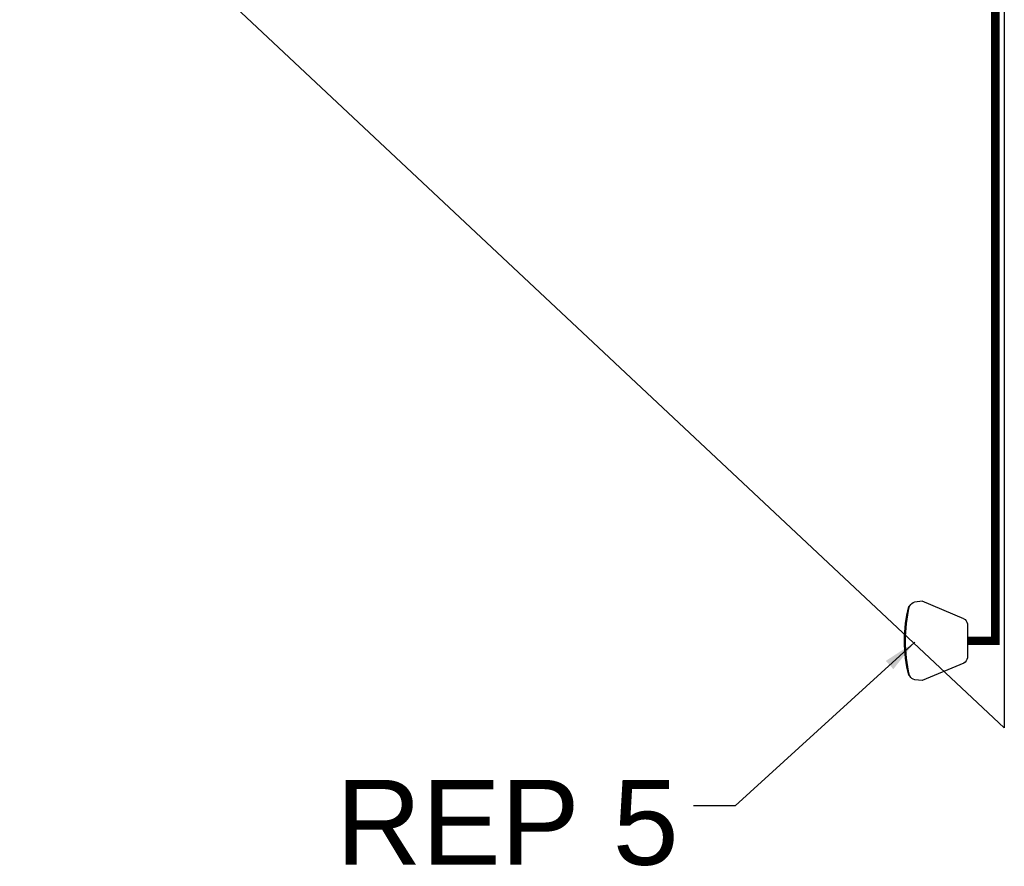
# Model space of a CAD drawing. Header units: millimetres. Extents: x 40090 to 187415, y -53271 to 40260.
# Tile 87 of 256: x 71847 to 73586, y 12419 to 13915. Entities that reach past the tile are written whole.
import ezdxf

# ---------------------------------------------------------------- set-up
doc = ezdxf.new("R2010")
doc.units = ezdxf.units.MM
doc.linetypes.add('ACAD_ISO12W100', pattern=[21, 12, -3, 0, -3, 0, -3])
doc.layers.add('AVM_kabelová_trasa_podhled', color=4, linetype='ACAD_ISO12W100', lineweight=30)
doc.layers.add('AVM_reproduktor', color=6, linetype='Continuous')
doc.styles.add('AVM', font='arial.ttf')
doc.styles.get("Standard").update_dxf_attribs({"font": 'arial.ttf'})
doc.dimstyles.new('AVM-1_50', dxfattribs={"dimscale": 40, "dimtxt": 2.5, "dimasz": 2.5, "dimexe": 1.25, "dimexo": 0.625, "dimtad": 1, "dimdec": 0, "dimrnd": 1, "dimtxsty": 'AVM', "dimcen": 2.5, "dimclrd": 256, "dimclre": 256, "dimclrt": 256, "dimadec": 0, "dimazin": 0, "dimtfac": 1, "dimtdec": 0, "dimtmove": 0, "dimatfit": 3, "dimfxl": 0, "dimarcsym": 0})

# ---------------------------------------------------------------- blocks, each defined once
blk = doc.blocks.new('jbl-c23')
for p, q in [((30.1, 0), (-30.1, 0)), ((-39.2, -6.1), (-69.9, -80.1)), ((39.2, -6.1), (69.9, -80.1)), ((-69.9, -80.1), (-68.7, -93)), ((69.9, -80.1), (68.7, -93)), ((-61.9, -101.5), (-61.9, -102)), ((61.9, -102), (61.9, -101.5))]:
    blk.add_line(p, q)
for centre, radius, start, end in [((-28.3, -12.6), 12.7, 98.1096, 149.3904), ((28.3, -12.6), 12.7, 30.6096, 81.8904), ((-56.4, -90.1), 12.7, 193.1096, 243.9279), ((-60.4, -102), 1.57, 180, 256.2452), ((-56.4, -90.1), 12.7, 243.9279, 248.1785), ((0, 144.6), 254, 256.0835, 283.9165), ((0, 144.6), 255.5, 256.2452, 283.7548), ((60.4, -102), 1.57, 283.7548, 0), ((56.4, -90.1), 12.7, 291.8215, 296.0721), ((56.4, -90.1), 12.7, 296.0721, 346.8904)]:
    blk.add_arc(centre, radius, start, end)

msp = doc.modelspace()

# ---------------------------------------------------------------- linework, layer by layer
msp.add_line((73585.9, 15664), (73585.9, 12664))
at = {"color": 1}
msp.add_line((71985.9, 14164), (73585.9, 12664), dxfattribs=at)
at = {"layer": 'AVM_kabelová_trasa_podhled', "const_width": 15}
msp.add_lwpolyline([(71854.1, 14310.3), (73570, 14310.3), (73570, 12817.3), (73520.6, 12817.3)], dxfattribs=at)

# ---------------------------------------------------------------- block references
at = {"layer": 'AVM_reproduktor', "xscale": -1, "rotation": 270}
msp.add_blockref('jbl-c23', (73520.6, 12817.3), dxfattribs=at)

# ---------------------------------------------------------------- texts
at = {"layer": 'AVM_reproduktor', "insert": (73010.7, 12571.8), "char_height": 150, "width": 1361.318, "attachment_point": 3}
msp.add_mtext('REP 5', dxfattribs=at)

# ---------------------------------------------------------------- leaders
at = {"layer": 'AVM_reproduktor', "annotation_type": 0, "has_hookline": 1, "hookline_direction": 1, "text_width": 580.8}
msp.add_leader([(73427.6, 12815.1), (73110.2, 12526.2), (73037, 12526.2)], dimstyle='AVM-1_50', override={"dimasz": 1.5, "dimgap": 0.625, "dimtad": 0, "dimclrd": 6}, dxfattribs=at)

doc.saveas('drawing.dxf')
